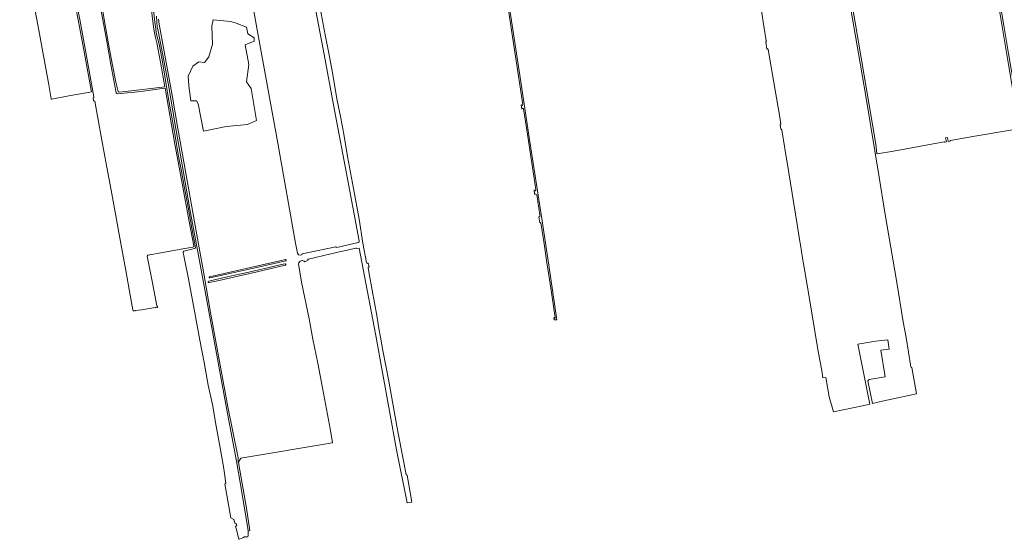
# Model space of a CAD drawing. Header units: metres. Extents: x 209813 to 223847, y 571801 to 587119.
# Tile 128 of 256: x 215979 to 217443, y 571801 to 572574. Entities that reach past the tile are written whole.
import ezdxf

# ---------------------------------------------------------------- set-up
doc = ezdxf.new("R2010")
doc.units = ezdxf.units.M
for name, color, linetype, lineweight in [('B-RO-GR-BEPLANTING_CULTUUR_BOSPLANTSOEN-GV', 8, 'Continuous', 0), ('B-RO-GR-GRAS-GV', 8, 'Continuous', 0), ('B-RO-OG-WEG-GV', 8, 'Continuous', 0), ('B-RO-VH-ONVERHARD-GV', 8, 'Continuous', 0)]:
    doc.layers.add(name, color=color, linetype=linetype, lineweight=lineweight)

msp = doc.modelspace()

# ---------------------------------------------------------------- linework, layer by layer
at = {"layer": 'B-RO-GR-BEPLANTING_CULTUUR_BOSPLANTSOEN-GV', "flags": 128}
for points in [[(216399.09, 572225.724), (216398.469, 572224.623), (216396.564, 572224.147), (216393.759, 572224.359), (216392.122, 572227.051), (216389.287, 572241.574), (216362.9, 572390.439), (216332.881, 572553.318), (216293.366, 572775.383), (216269.885, 572894.358), (216278.21, 572895.848), (216311.523, 572718.739), (216316.665, 572681.597), (216322.923, 572645.058), (216325.947, 572631.995), (216347.569, 572636.77), (216349.32, 572638.899), (216350.172, 572647.19), (216356.194, 572648.345)], [(216494.537, 572212.94), (216489.394, 572241.922), (216483.59, 572277.495), (216475.182, 572323.099), (216466.489, 572370.408), (216460.723, 572404.04), (216456.24, 572427.617), (216450.446, 572456.398), (216444.441, 572492.622), (216438.196, 572526.508), (216433.308, 572551.279), (216427.233, 572583.139), (216422.945, 572607.008), (216417.431, 572637.454), (216385.466, 572786.901), (216381.275, 572809.097), (216377.889, 572834.697), (216367.554, 572888.073), (216364.836, 572907.546)], [(216364.415, 572878.016), (216408.37, 572644.564), (216430.428, 572530.263), (216447.115, 572439.509), (216466.184, 572337.475), (216483.847, 572245.001)], [(216073.423, 572753.823), (216075.716, 572740.879), (216079.302, 572720.064), (216085.034, 572685.009), (216091.473, 572650.041), (216095.794, 572626.101), (216100.468, 572598.121), (216106.142, 572566.102), (216111.874, 572532.727), (216116.872, 572506.28), (216122.091, 572481.286), (216125.203, 572467.498)], [(216126.59, 572466.494), (216149.194, 572468.711), (216182.103, 572472.765), (216194.793, 572474.377), (216188.209, 572510.984), (216182.813, 572539.486), (216181.974, 572543.711), (216180.288, 572549.367), (216178.372, 572560.086), (216176.07, 572579.164), (216175.579, 572584.237), (216175.798, 572588.436), (216176.65, 572594.556), (216179.252, 572610.2), (216181.797, 572636.364), (216185.162, 572674.592), (216187.085, 572696.712), (216189.123, 572717.438)], [(216192.384, 572719.12), (216188.35, 572684.726), (216186.786, 572667.476), (216184.569, 572641.451), (216181.78, 572612.5), (216179.304, 572593.594), (216178.355, 572583.533), (216179.771, 572570.356), (216182.539, 572552.325), (216186.12, 572537.479), (216190.203, 572516.682), (216192.593, 572502.453), (216196.578, 572477.601), (216200.126, 572456.582), (216204.969, 572428.971), (216210.093, 572401.386), (216214.8, 572373.577), (216219.349, 572348.917), (216223.328, 572326.27), (216229.311, 572295.284), (216234.816, 572263.985), (216240.144, 572235.102)], [(216283.989, 571884.091), (216292.687, 571833.577), (216297.543, 571831.152), (216299.161, 571824.486), (216301.034, 571824.882), (216301.739, 571821.544), (216299.966, 571821.17), (216301.713, 571813.976), (216304.691, 571801.476), (216305.932, 571801.778), (216310.56, 571803.583), (216313.366, 571804.901), (216318.291, 571805.358), (216318.69, 571807.05), (216318.9, 571808.78), (216318.71, 571814.18), (216318.3, 571817.55), (216309.65, 571868.43), (216301.15, 571917.83), (216286.42, 571996.4), (216257.02, 572156.72), (216244.9, 572223.64), (216232.09, 572292.49), (216217.86, 572372.48), (216210.14, 572417.89), (216199.47, 572479.62), (216184.58, 572557.68), (216183.37, 572563.04), (216182.73, 572570.68), (216182.24, 572579.49)], [(216185.46, 572575.01), (216186.45, 572567.22), (216191.9, 572537.76), (216206.26, 572458.77), (216214.02, 572412.11), (216225.77, 572345.7), (216241.2, 572259.63), (216253.13, 572193.55), (216262.67, 572138.74), (216272.78, 572084.61), (216288.49, 571998.27), (216303.36, 571925.03), (216303.68, 571923.33), (216304.03, 571916.88), (216304.128, 571916.139), (216307.638, 571922.278), (216444.234, 571944.881), (216440.935, 571963.343), (216434.928, 571995.097), (216429.189, 572026.777), (216422.261, 572063.285), (216414.913, 572099.096), (216409.359, 572129.273), (216398.073, 572183.954), (216393.631, 572211.175)], [(216482.314, 572242.745), (216450.347, 572235.479), (216449.381, 572235.784), (216448.822, 572236.327), (216399.09, 572225.724)], [(216408.386, 572218.065), (216408.548, 572218.115), (216441.36, 572225.76), (216478.695, 572234.38)], [(216479.737, 572233.919), (216483.659, 572234.473), (216508.235, 572107.12), (216539.477, 571934.613), (216554.944, 571855.527), (216562.186, 571856.751), (216554.919, 571896.983)], [(216221.814, 572228.002), (216223.919, 572217.807), (216229.684, 572188.737), (216240.208, 572132.671), (216246.853, 572097.464), (216253.311, 572064.498), (216259.282, 572030.601), (216265.409, 572001.933), (216271.184, 571969.658), (216277.085, 571937.571), (216282.356, 571906.337), (216285.342, 571885.155)], [(216238.696, 572233.609), (216222.904, 572229.786)], [(216260.021, 572185.211), (216287.297, 572191.579), (216319.521, 572198.747), (216358, 572207.611), (216359.495, 572208), (216373.337, 572211.014)], [(216373.786, 572208.952), (216331.8, 572199.189), (216271.085, 572185.368), (216260.558, 572183.052)], [(216261.369, 572191.772), (216365.733, 572215.728), (216373.998, 572217.266)], [(216374.64, 572215.411), (216329.287, 572204.966), (216284.582, 572195.395), (216261.67, 572190.026)], [(216402.837, 572213.768), (216407.767, 572216.506)], [(216498.501, 572206.828), (216496.99, 572212.098)], [(216553.662, 571897.768), (216548.5, 571923.048), (216539.757, 571969.492), (216527.664, 572036.835), (216518.893, 572082.03), (216515.352, 572101.802), (216513.032, 572115.014), (216509.946, 572134.044), (216499.74, 572190.926), (216497.064, 572205.113)]]:
    msp.add_lwpolyline(points, dxfattribs=at)
msp.add_lwpolyline([(216233.25, 572453.379), (216230.604, 572475.472), (216229.413, 572490.156), (216236.293, 572504.84), (216245.421, 572511.19), (216253.623, 572510.397), (216260.105, 572518.863), (216265.529, 572537.781), (216264.471, 572564.636), (216266.455, 572573.897), (216293.046, 572571.383), (216300.851, 572568.87), (216316.329, 572562.916), (216318.049, 572552.995), (216327.442, 572547.041), (216327.574, 572542.147), (216314.212, 572536.855), (216319.636, 572507.486), (216316.329, 572481.822), (216323.34, 572471.635), (216331.174, 572423.957), (216317.627, 572418.4), (216285.77, 572415.279), (216252.432, 572408.4), (216244.495, 572449.013), (216241.981, 572453.379)], close=True, dxfattribs=at)
at = {"layer": 'B-RO-GR-BEPLANTING_CULTUUR_BOSPLANTSOEN-GV'}
for points in [[(216125.203, 572467.498, 0.38679106), (216126.59, 572466.494)], [(216240.144, 572235.102, -0.38255434), (216238.696, 572233.609)], [(216478.695, 572234.38, -0.41910485), (216479.737, 572233.919)], [(216483.847, 572245.001, -0.39792194), (216482.314, 572242.745)], [(216222.904, 572229.786, 0.30171053), (216221.814, 572228.002)], [(216373.337, 572211.014, -1.01280468), (216373.786, 572208.952)], [(216373.998, 572217.266, -0.83759823), (216374.64, 572215.411)], [(216393.631, 572211.175, -0.68402066), (216402.837, 572213.768)], [(216407.767, 572216.506, -0.62826113), (216408.386, 572218.065)], [(216496.99, 572212.098, -0.5607811), (216494.537, 572212.94)], [(216497.064, 572205.113, -0.4731962), (216498.501, 572206.828)], [(216261.67, 572190.026, -0.93402274), (216261.369, 572191.772)], [(216260.558, 572183.052, -0.94876287), (216260.021, 572185.211)], [(216554.919, 571896.983, -0.39446392), (216553.662, 571897.768)], [(216285.342, 571885.155, -0.34878937), (216283.989, 571884.091)]]:
    msp.add_lwpolyline(points, format="xyb", dxfattribs=at)
at = {"layer": 'B-RO-GR-GRAS-GV', "flags": 128}
for points in [[(217229.354, 572978.292), (217229.124, 572978.433), (217214.954, 572977.987), (217201.265, 572977.114), (217181.815, 572975.36), (217170.624, 572974.087), (217164.414, 572973.178), (217163.09, 572973.227), (217153.847, 572971.474), (217154.316, 572968.486), (217154.786, 572965.161), (217170.029, 572874.835), (217190.606, 572754.083), (217216.805, 572596.238), (217251.926, 572388.915), (217253.804, 572374.948)], [(217465.414, 572413.263), (217449.195, 572507.478), (217418.95, 572689.245), (217412.616, 572728.198), (217406.392, 572764.862), (217406.069, 572765.943), (217405.82, 572765.96), (217404.351, 572765.917), (217367.299, 572760.524), (217298.954, 572750.826), (217298.84, 572752.328), (217293.107, 572751.339), (217293.219, 572750.279), (217268.933, 572747.199), (217260.28, 572795.519), (217237.672, 572925.933), (217230.162, 572972.867), (217229.354, 572978.292)], [(217415.079, 572734.927), (217416.157, 572728.819), (217417.382, 572717.288), (217418.361, 572710.978), (217425.49, 572668.413), (217433.231, 572620.881), (217442.584, 572565.435), (217449.244, 572523.865), (217456.875, 572480.22), (217467.798, 572415.408), (217474.544, 572375.011), (217475.04, 572373.174)], [(216081.438, 572465.737), (216085.76, 572466.561), (216085.349, 572469.345), (216080.19, 572496.695), (216074.151, 572529.005), (216067.198, 572566.072), (216060.929, 572599.8), (216055.437, 572630.392), (216048.759, 572666.687), (216042.006, 572703.514), (216038.492, 572723.33)], [(216040.873, 572721.817), (216044.804, 572702.023), (216049.445, 572676.332), (216055.29, 572644.526), (216061.982, 572607.613), (216068.23, 572574.239), (216074.644, 572539.184), (216081.222, 572503.626), (216089.378, 572459.181)], [(216122.506, 572465.155), (216120.495, 572475.515), (216114.48, 572507.619), (216108.766, 572539.018), (216100.799, 572581.578), (216093.283, 572623.351), (216085.528, 572666.141), (216078.216, 572706.873), (216074.73, 572728.583)], [(215978.885, 572711.693), (215984.001, 572683.949), (215989.353, 572655.556), (216000.319, 572595.115), (216007.19, 572558.37), (216012.159, 572531.009), (216022.01, 572477.333), (216025.8, 572456.573)], [(217112.072, 572410.212), (217116.575, 572382.552), (217122.623, 572346.273), (217135.053, 572269.496), (217138.653, 572247.428), (217140.304, 572239.054), (217143.233, 572219.391), (217145.471, 572205.778), (217154.505, 572152.834), (217166.372, 572080.734), (217171.759, 572052.538), (217173.517, 572041.505), (217177.704, 572041.83), (217182.682, 572013.345), (217189.311, 571990.853), (217232.29, 572000), (217243.141, 572002.356), (217225.284, 572091.486), (217251.896, 572095.864), (217270.172, 572098.068), (217272.077, 572084.098), (217259.694, 572082.511), (217266.018, 572042.998), (217242.082, 572039.008), (217240.374, 572036.944), (217247.341, 572003.273), (217264.15, 572007.14), (217312.376, 572017.708), (217305.439, 572056.962), (217304.713, 572056.962), (217304.044, 572057.878), (217297.14, 572101.716), (217295.123, 572111.802), (217292.835, 572124.633), (217283.512, 572183.227), (217265.525, 572287.125), (217257.254, 572339.973), (217237.174, 572460.555), (217226.516, 572523.754), (217208.7, 572627.558)], [(217081.854, 572587.171), (217085.588, 572564.497), (217089.236, 572542.672)], [(217088.492, 572541.297), (217090.233, 572530.431)], [(217091.738, 572529.927), (217102.5, 572469.409), (217108.587, 572432.283), (217110.675, 572419.387)], [(216237.691, 572236.862), (216237.708, 572237.567), (216230.833, 572274.191), (216224.188, 572311.626), (216217.433, 572346.983), (216209.836, 572389.034), (216195.139, 572472.413), (216187.299, 572471.201), (216159.571, 572467.462), (216124.553, 572463.723)], [(216026.81, 572455.904), (216051.748, 572461.004), (216080.474, 572465.925)], [(216088.208, 572457.636), (216088.854, 572453.597)], [(216090.612, 572452.869), (216094.757, 572430.389), (216101.177, 572394.982), (216107.902, 572357.465), (216114.871, 572320.719), (216121.929, 572282.289), (216129.35, 572241.35), (216136.814, 572200.97), (216143.399, 572164.394), (216147.21, 572142.795), (216147.565, 572140.952), (216150.387, 572141.243)], [(217109.678, 572418.356), (217110.65, 572411.124)], [(217362.966, 572394.246), (217399.289, 572400.746), (217455.359, 572410.485), (217464.183, 572411.684)], [(217354.639, 572391.84), (217356.936, 572392.308), (217355.901, 572398.404), (217358.47, 572398.84), (217359.529, 572392.943), (217362.467, 572393.52)], [(217254.319, 572374.517), (217278.434, 572378.624), (217353.534, 572392.599)], [(216169.695, 572223.837), (216191.669, 572227.951), (216221.701, 572233.368), (216236.578, 572235.801)], [(216182.895, 572148.486), (216175.673, 572185.354), (216168.627, 572222.246)], [(216180.84, 572145.507), (216184.054, 572145.971), (216183.767, 572147.849)], [(216150.848, 572141.678), (216160.448, 572142.891), (216180.144, 572146.015)]]:
    msp.add_lwpolyline(points, dxfattribs=at)
at = {"layer": 'B-RO-GR-GRAS-GV'}
for points in [[(217089.236, 572542.672, -0.44331217), (217088.492, 572541.297)], [(217090.233, 572530.431, -0.47240363), (217091.738, 572529.927)], [(216025.8, 572456.573, 0.42925605), (216026.81, 572455.904)], [(216080.474, 572465.925, -0.21688184), (216081.438, 572465.737)], [(216089.378, 572459.181, -0.47875941), (216088.208, 572457.636)], [(216124.553, 572463.723, -0.32894994), (216122.506, 572465.155)], [(216088.854, 572453.597, -0.38591408), (216090.612, 572452.869)], [(217110.675, 572419.387, -0.39648877), (217109.678, 572418.356)], [(217110.65, 572411.124, -0.43847486), (217112.072, 572410.212)], [(217353.534, 572392.599, -0.40451036), (217354.639, 572391.84)], [(217362.467, 572393.52, -0.42093272), (217362.966, 572394.246)], [(217253.804, 572374.948, 0.41978916), (217254.306, 572374.519)], [(216236.578, 572235.801, 0.30446652), (216237.691, 572236.862)], [(216168.627, 572222.246, -0.36243561), (216169.695, 572223.837)], [(216183.767, 572147.849, -0.41196581), (216182.895, 572148.486)], [(216150.387, 572141.243, -0.31460301), (216150.848, 572141.678)], [(216180.144, 572146.015, -0.43311361), (216180.84, 572145.507)]]:
    msp.add_lwpolyline(points, format="xyb", dxfattribs=at)
at = {"layer": 'B-RO-OG-WEG-GV', "flags": 128}
for points in [[(216692.436, 572654.369), (216693.599, 572645.848), (216695.109, 572646.173), (216695.919, 572646.115), (216696.631, 572645.402), (216696.757, 572644.328), (216696.224, 572643.558), (216695.424, 572643.1), (216694.581, 572642.923), (216695.533, 572637.138), (216695.719, 572637.882), (216696.325, 572638.581), (216697.42, 572638.581), (216698.11, 572637.85), (216698.252, 572637.253), (216705.921, 572588.327), (216711.678, 572548.611), (216718.266, 572506.184), (216726.182, 572454.461), (216727.186, 572447.816)], [(216774.791, 572127.661), (216777.905, 572128.012), (216765.678, 572209.143), (216755.026, 572281.321), (216745.052, 572345.027), (216737.583, 572392.461), (216722.629, 572491.307), (216707.289, 572591.844)], [(216724.703, 572447.495), (216725.667, 572441.055)], [(216728.156, 572441.398), (216733.857, 572403.672), (216740.41, 572360.747), (216744.234, 572335.09), (216746.371, 572320.936), (216746.371, 572320.53), (216746.202, 572320.12), (216745.895, 572319.813), (216745.529, 572319.674), (216745.309, 572319.637), (216744.99, 572319.637), (216744.385, 572319.778), (216744.01, 572320.378), (216743.875, 572320.989), (216744.588, 572314.463), (216746.146, 572314.54), (216747.173, 572314.21), (216747.894, 572313.409), (216752.213, 572284.03), (216752.613, 572281.401)], [(216751.028, 572281.084), (216752.411, 572272.003)], [(216754.015, 572272.176), (216758.812, 572240.612), (216762.556, 572216.22), (216769.299, 572172.018), (216774.805, 572134.03), (216775.114, 572131.38), (216775.106, 572130.993), (216774.908, 572130.472), (216774.367, 572130.339), (216773.992, 572130.425), (216773.577, 572130.591), (216773.369, 572131.177), (216773.787, 572127.548), (216774.791, 572127.661)]]:
    msp.add_lwpolyline(points, dxfattribs=at)
at = {"layer": 'B-RO-OG-WEG-GV'}
for points in [[(216725.667, 572441.055, -0.85838893), (216728.156, 572441.398)], [(216752.613, 572281.401, -0.64159187), (216751.028, 572281.084)], [(216752.411, 572272.003, -0.76370755), (216754.015, 572272.176)]]:
    msp.add_lwpolyline(points, format="xyb", dxfattribs=at)
msp.add_arc((216725.908, 572447.862), 1.26, 196.948102, 355.233833, dxfattribs=at)
at = {"layer": 'B-RO-VH-ONVERHARD-GV', "flags": 128}
msp.add_lwpolyline([(216182.24, 572579.49), (216182.73, 572570.68), (216183.37, 572563.04), (216184.58, 572557.68), (216199.47, 572479.62), (216210.14, 572417.89), (216217.86, 572372.48), (216232.09, 572292.49), (216244.9, 572223.64), (216257.02, 572156.72), (216286.42, 571996.4), (216301.15, 571917.83), (216309.65, 571868.43), (216317.72, 571821.02), (216318.71, 571814.18), (216318.729, 571813.801), (216321.119, 571814.47), (216315.94, 571847.62), (216304.56, 571912.88), (216303.82, 571919.79), (216303.68, 571923.33), (216303.36, 571925.03), (216288.49, 571998.27), (216272.78, 572084.61), (216262.67, 572138.74), (216253.13, 572193.55), (216241.2, 572259.63), (216225.77, 572345.7), (216214.02, 572412.11), (216206.26, 572458.77), (216191.9, 572537.76), (216186.45, 572567.22), (216185.46, 572575.01)], dxfattribs=at)

doc.saveas('drawing.dxf')
